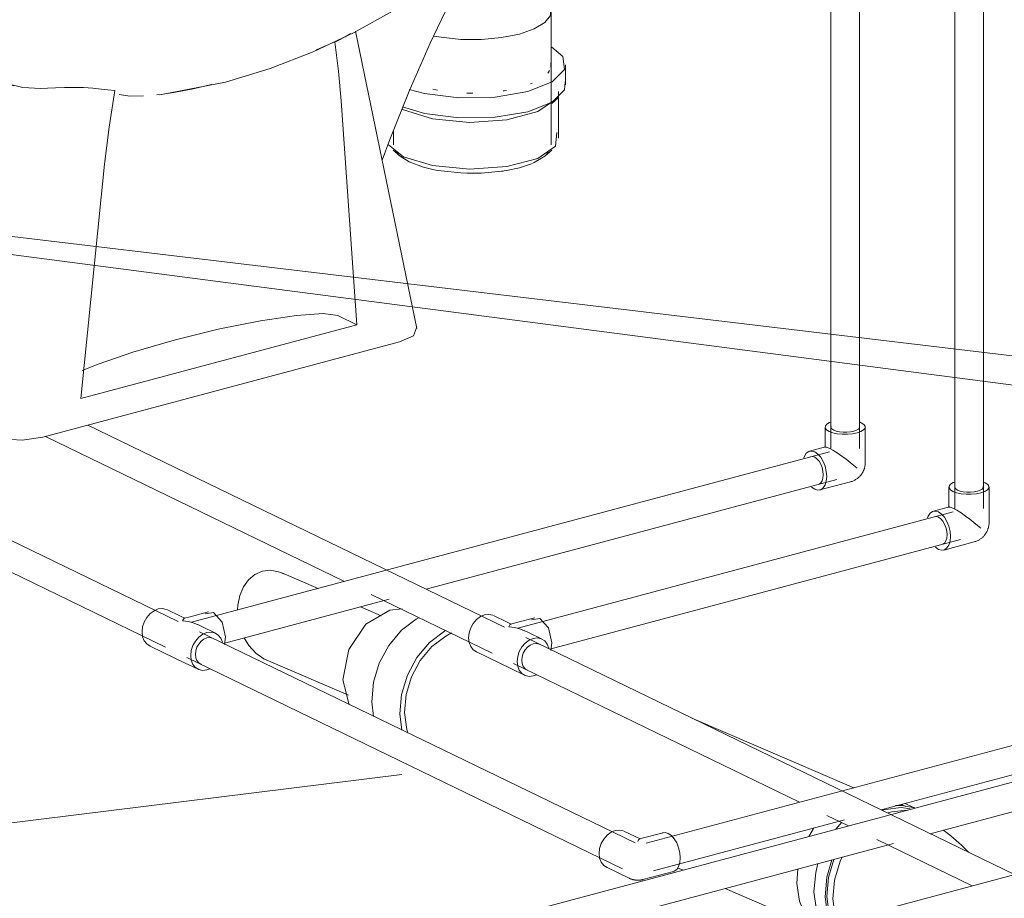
# Model space of a CAD drawing. Header units: millimetres. Extents: x 37081 to 77972, y -4495 to 22354.
# Tile 32 of 109: x 45413 to 46100, y 1938 to 2552. Entities that reach past the tile are written whole.
import ezdxf

# ---------------------------------------------------------------- set-up
doc = ezdxf.new("R2010")
doc.units = ezdxf.units.MM
for name, color, linetype, lineweight in [('M-EQPM-____-OTLN', 50, 'Continuous', 20), ('P-PIPE-____-IDEN', 2, 'Continuous', 20), ('P-PIPE-____-OTLN', 3, 'Continuous', 20), ('P-SANR-FIXT-OTLN', 6, 'Continuous', 20)]:
    doc.layers.add(name, color=color, linetype=linetype, lineweight=lineweight)

# ---------------------------------------------------------------- blocks, each defined once
blk = doc.blocks.new('ADSK_Унитаз напольный_ГОСТ 30493-2017 - Вертикальный выпуск-V3-_3D_ копия 2')
at = {"layer": 'P-SANR-FIXT-OTLN'}
for p, q in [((45666.11, 3162.33), (45593.84, 3143.03)), ((45914.87, 3071.92), (45736.06, 3158.61)), ((45584.48, 3133.99), (45584.48, 2807.44)), ((45924.72, 2734.64), (45924.72, 3061.2)), ((45832.25, 3027.45), (45904.52, 3046.75)), ((45721.37, 2737.36), (45584.28, 2803.82)), ((45721.37, 2723.36), (45721.37, 2737.36)), ((45721.37, 2709.37), (45721.37, 2723.36)), ((45904.52, 2720.2), (45832.25, 2700.89)), ((45267.96, 2711.27), (45267.96, 2697.27)), ((45267.96, 2697.27), (45267.96, 2683.28)), ((45262.96, 2683.27), (45262.96, 2645.95)), ((45784.11, 2464.41), (45784.11, 2557.71)), ((45690.28, 2336.35), (45647.56, 2543.76)), ((45360.16, 2525.92), (45286.31, 2316.66)), ((45783.93, 2521.83), (45783.89, 2518.82)), ((45794.11, 2506.39), (45794.11, 2520.39)), ((45770.89, 2507.52), (45769.74, 2507.05)), ((45784.46, 2493.4), (45789.08, 2497.37)), ((45789.11, 2469.07), (45789.11, 2501.73)), ((45637.53, 2495.16), (45648.48, 2338.84)), ((45679.99, 2489.33), (45680.93, 2488.86)), ((45674.11, 2473.74), (45674.11, 2464.41)), ((45670.45, 2464.54), (45680.93, 2456.21)), ((45673.75, 2460.75), (45678.36, 2456.78)), ((45675.09, 2460.68), (45677.23, 2457.84)), ((45678.36, 2456.78), (45684.94, 2452.61)), ((45779.85, 2456.78), (45784.46, 2460.75)), ((45779.85, 2456.78), (45782.27, 2459.34)), ((45455.77, 2287.37), (45472.35, 2451.03)), ((45769.71, 2451.06), (45770.89, 2451.54)), ((45648.48, 2338.84), (45635.23, 2345.26)), ((45648.48, 2338.84), (45455.77, 2287.37)), ((45678.24, 2326.88), (45429.32, 2260.4)), ((45387.35, 2262.63), (45291.98, 2308.86))]:
    blk.add_line(p, q, dxfattribs=at)
for points in [[(45736.06, 3158.61, 0), (45726.98, 3161.98, 0), (45715.78, 3164.39, 0), (45703.23, 3165.68, 0), (45690.18, 3165.76, 0), (45677.52, 3164.61, 0), (45666.11, 3162.33, 0)], [(45593.84, 3143.03, 0), (45588.57, 3140.85, 0), (45585.44, 3137.73, 0), (45584.48, 3133.7, 0), (45585.72, 3128.85, 0), (45589.15, 3123.25, 0), (45594.69, 3117, 0), (45602.26, 3110.21, 0), (45611.72, 3102.99, 0), (45622.92, 3095.46, 0), (45635.66, 3087.76, 0), (45649.72, 3080.02, 0), (45664.87, 3072.37, 0), (45680.84, 3064.93, 0), (45697.36, 3057.85, 0), (45714.15, 3051.23, 0), (45730.93, 3045.2, 0), (45747.39, 3039.85, 0), (45763.27, 3035.27, 0), (45778.29, 3031.55, 0), (45792.19, 3028.75, 0), (45804.74, 3026.92, 0), (45815.72, 3026.08, 0), (45824.94, 3026.26, 0), (45832.25, 3027.45, 0)], [(45904.52, 3046.75, 0), (45913.89, 3050.02, 0), (45920.6, 3054.05, 0), (45924.18, 3058.56, 0), (45924.39, 3063.26, 0), (45921.21, 3067.82, 0), (45914.87, 3071.92, 0)], [(45585.31, 2803.29, 0), (45584.48, 2807.15, 0), (45584.48, 2807.44, 0)], [(45584.28, 2803.82, 0), (45522.16, 2798.86, 0), (45462.13, 2791.26, 0), (45405.07, 2781.13, 0), (45351.79, 2768.61, 0)], [(45351.79, 2768.61, 0), (45317.35, 2757.13, 0), (45290.97, 2743.38, 0), (45274.19, 2728.15, 0), (45267.98, 2712.34, 0), (45272.71, 2696.87, 0), (45288.09, 2682.62, 0), (45313.23, 2670.43, 0), (45346.68, 2661, 0), (45386.49, 2654.89, 0), (45430.34, 2652.46, 0), (45475.69, 2653.83, 0), (45519.9, 2658.93, 0), (45560.4, 2667.47, 0)], [(45560.4, 2667.47, 0), (45609.13, 2682.2, 0), (45652.6, 2698.92, 0), (45690.19, 2717.4, 0), (45721.37, 2737.36, 0)], [(45924.39, 2736.71, 0), (45924.18, 2732.01, 0), (45920.6, 2727.49, 0), (45913.89, 2723.46, 0), (45904.52, 2720.2, 0)], [(45560.4, 2653.48, 0), (45609.13, 2668.2, 0), (45652.6, 2684.93, 0), (45690.19, 2703.4, 0), (45721.37, 2723.36, 0)], [(45721.37, 2723.36, 0), (45690.19, 2703.4, 0), (45652.6, 2684.93, 0), (45609.13, 2668.2, 0), (45560.4, 2653.48, 0)], [(45832.25, 2700.89, 0), (45824.94, 2699.71, 0), (45815.72, 2699.53, 0), (45804.74, 2700.37, 0), (45792.19, 2702.2, 0), (45778.29, 2705, 0), (45763.27, 2708.72, 0), (45747.39, 2713.29, 0), (45730.93, 2718.64, 0), (45721.38, 2722.01, 0)], [(45721.37, 2709.37, 0), (45690.19, 2689.41, 0), (45652.6, 2670.93, 0), (45609.13, 2654.21, 0), (45560.4, 2639.48, 0)], [(45563.38, 2638.04, 0), (45654.45, 2664.62, 0), (45738.83, 2693.93, 0), (45770.88, 2706.5, 0)], [(45852.81, 2705.84, 0), (45815.89, 2688.42, 0), (45738.83, 2656.61, 0), (45654.45, 2627.3, 0), (45563.38, 2600.72, 0)], [(45267.08, 2697.18, 0), (45262.99, 2684.29, 0), (45267.9, 2668.38, 0), (45283.74, 2653.74, 0), (45309.61, 2641.2, 0), (45343.98, 2631.5, 0), (45384.87, 2625.2, 0), (45429.91, 2622.67, 0), (45476.46, 2624.06, 0), (45521.83, 2629.28, 0), (45563.38, 2638.04, 0)], [(45267.98, 2698.35, 0), (45272.71, 2682.87, 0), (45288.09, 2668.62, 0), (45313.23, 2656.43, 0), (45346.68, 2647.01, 0), (45386.49, 2640.9, 0), (45430.34, 2638.46, 0), (45475.69, 2639.83, 0), (45519.9, 2644.94, 0), (45560.4, 2653.48, 0)], [(45560.4, 2653.48, 0), (45519.9, 2644.94, 0), (45475.69, 2639.83, 0), (45430.34, 2638.46, 0), (45386.49, 2640.9, 0), (45346.68, 2647.01, 0), (45313.23, 2656.43, 0), (45288.09, 2668.62, 0), (45272.71, 2682.87, 0), (45267.98, 2698.35, 0)], [(45560.4, 2639.48, 0), (45519.9, 2630.94, 0), (45475.69, 2625.84, 0), (45430.34, 2624.47, 0), (45386.49, 2626.9, 0), (45346.68, 2633.01, 0), (45313.23, 2642.44, 0), (45288.09, 2654.63, 0), (45272.71, 2668.87, 0), (45267.98, 2684.35, 0)], [(45666.11, 2453.81, 0), (45671.45, 2468.31, 0), (45685.05, 2502.01, 0), (45699.67, 2535.35, 0), (45715.29, 2568.24, 0), (45731.89, 2600.65, 0), (45749.44, 2632.51, 0), (45767.91, 2663.79, 0), (45772.04, 2670.32, 0)], [(45754.54, 2656.21, 0), (45755.74, 2661.45, 0), (45756.2, 2663.78, 0)], [(45699.26, 2574.76, 0), (45706.42, 2580.17, 0), (45712.98, 2585.81, 0), (45718.95, 2591.63, 0), (45724.34, 2597.53, 0), (45729.18, 2603.46, 0), (45733.5, 2609.38, 0), (45737.33, 2615.24, 0), (45740.71, 2621, 0), (45743.69, 2626.65, 0), (45746.29, 2632.18, 0), (45748.56, 2637.57, 0), (45750.53, 2642.81, 0), (45752.22, 2647.91, 0), (45753.67, 2652.87, 0), (45754.54, 2656.21, 0)], [(45563.38, 2600.72, 0), (45521.83, 2591.96, 0), (45476.46, 2586.74, 0), (45429.91, 2585.35, 0), (45384.87, 2587.88, 0), (45343.98, 2594.18, 0), (45309.61, 2603.88, 0), (45283.74, 2616.42, 0), (45267.9, 2631.06, 0), (45262.99, 2646.97, 0)], [(45784.11, 2557.71, 0), (45784.04, 2561.7, 0), (45783.83, 2565.7, 0), (45783.47, 2569.72, 0), (45782.97, 2573.73, 0), (45782.31, 2577.75, 0), (45781.5, 2581.76, 0), (45780.52, 2585.77, 0), (45779.38, 2589.76, 0), (45778.06, 2593.73, 0), (45776.57, 2597.67, 0), (45774.9, 2601.57, 0), (45773.04, 2605.43, 0), (45771, 2609.23, 0), (45768.76, 2612.96, 0), (45766.34, 2616.61, 0), (45763.72, 2620.18, 0), (45760.91, 2623.63, 0), (45757.91, 2626.97, 0), (45754.73, 2630.17, 0), (45751.36, 2633.22, 0)], [(45409, 2505.76, 0), (45372.13, 2518.88, 0), (45341.33, 2537.04, 0), (45317.37, 2559.04, 0), (45300.43, 2583.72, 0), (45294.63, 2596.52, 0), (45290.41, 2609.71, 0), (45289.66, 2613.54, 0)], [(45556.84, 2508.31, 0), (45587.92, 2517.82, 0), (45617.94, 2529.41, 0), (45646.48, 2542.82, 0), (45673.21, 2557.74, 0), (45697.89, 2573.79, 0), (45699.26, 2574.76, 0)], [(45702.38, 2540.42, 0), (45707.25, 2539.55, 0), (45721.06, 2538.13, 0), (45735.41, 2538.05, 0), (45749.34, 2539.31, 0), (45761.89, 2541.82, 0), (45772.2, 2545.41, 0), (45779.58, 2549.85, 0), (45783.51, 2554.81, 0), (45783.74, 2559.98, 0)], [(45783.74, 2559.98, 0), (45783.51, 2554.81, 0), (45779.58, 2549.85, 0), (45772.2, 2545.41, 0), (45761.89, 2541.82, 0), (45749.34, 2539.31, 0), (45735.41, 2538.05, 0), (45721.06, 2538.13, 0), (45707.25, 2539.55, 0), (45702.38, 2540.42, 0)], [(45634.92, 2537.17, 0), (45634, 2536.73, 0), (45633.07, 2536.29, 0)], [(45644.34, 2542.1, 0), (45640.33, 2539.88, 0), (45634.92, 2537.17, 0)], [(45620.34, 2530.96, 0), (45620.72, 2531.11, 0), (45633.07, 2536.29, 0)], [(45633.07, 2536.29, 0), (45635.68, 2515.84, 0), (45637.53, 2495.16, 0)], [(45685, 2503.21, 0), (45695.71, 2500.32, 0), (45719.59, 2497.25, 0), (45744.93, 2497.7, 0), (45767.85, 2501.61, 0), (45784.87, 2508.37, 0), (45793.41, 2516.97, 0), (45792.15, 2526.08, 0), (45784.44, 2532.66, 0)], [(45782.95, 2516.36, 0), (45782.27, 2515.32, 0), (45781.65, 2514.55, 0)], [(45427.58, 2503.88, 0), (45415.14, 2504.49, 0), (45403.01, 2507.64, 0)], [(45469.86, 2503.46, 0), (45464.1, 2504.1, 0), (45457.68, 2504.46, 0), (45450.98, 2504.57, 0), (45444.34, 2504.51, 0), (45438.07, 2504.34, 0), (45432.4, 2504.11, 0), (45427.58, 2503.88, 0)], [(45479.57, 2502.3, 0), (45474.7, 2502.82, 0), (45469.86, 2503.46, 0)], [(45472.35, 2451.03, 0), (45475.47, 2476.71, 0), (45479.57, 2502.3, 0)], [(45556.84, 2508.31, 0), (45512.12, 2499.7, 0), (45508.89, 2499.33, 0)], [(45510.34, 2499.49, 0), (45521.9, 2501.17, 0), (45534.2, 2503.59, 0), (45546.98, 2506.68, 0)], [(45680.29, 2490.95, 0), (45695.71, 2486.33, 0), (45719.59, 2483.26, 0), (45744.93, 2483.71, 0), (45767.85, 2487.61, 0), (45784.87, 2494.38, 0), (45793.41, 2502.97, 0), (45793.86, 2508.45, 0)], [(45704.75, 2502.64, 0), (45703.54, 2502.87, 0), (45701.58, 2503.26, 0)], [(45752.81, 2502.53, 0), (45751.24, 2502.27, 0), (45750.58, 2502.17, 0)], [(45482.45, 2499.67, 0), (45489.91, 2498.57, 0), (45499.48, 2498.58, 0)], [(45680.93, 2488.86, 0), (45701.22, 2482.61, 0), (45727.03, 2480.15, 0), (45753.25, 2481.96, 0), (45774.69, 2487.69, 0), (45787.1, 2496.2, 0)], [(45729.42, 2500.6, 0), (45727.2, 2500.61, 0), (45725.32, 2500.65, 0)], [(45680.93, 2456.21, 0), (45701.22, 2449.96, 0), (45727.03, 2447.5, 0), (45753.25, 2449.31, 0), (45774.69, 2455.04, 0), (45787.1, 2463.54, 0), (45788.03, 2473.15, 0)], [(45684.94, 2452.61, 0), (45677.96, 2457.13, 0), (45675.25, 2460.41, 0)], [(45781.65, 2458.57, 0), (45779.58, 2456.54, 0), (45772.2, 2452.11, 0), (45771.23, 2451.68, 0)], [(45701.57, 2447.28, 0), (45694.93, 2448.9, 0), (45684.94, 2452.61, 0)], [(45701.52, 2447.29, 0), (45703.54, 2446.89, 0), (45704.79, 2446.66, 0)], [(45769.74, 2451.07, 0), (45761.89, 2448.52, 0), (45752.81, 2446.55, 0)], [(45725.32, 2444.67, 0), (45721.06, 2444.83, 0), (45707.25, 2446.25, 0), (45704.75, 2446.66, 0)], [(45725.27, 2444.67, 0), (45727.2, 2444.63, 0), (45729.48, 2444.62, 0)], [(45750.58, 2446.19, 0), (45749.34, 2446.01, 0), (45735.41, 2444.75, 0), (45729.42, 2444.62, 0)], [(45750.56, 2446.18, 0), (45751.24, 2446.29, 0), (45752.86, 2446.56, 0)], [(45635.23, 2345.26, 0), (45624.99, 2346.68, 0), (45606.32, 2345.44, 0), (45581.05, 2341.67, 0), (45551.65, 2335.72, 0), (45521, 2328.19, 0), (45492.1, 2319.82, 0), (45467.77, 2311.41, 0), (45456.78, 2306.87, 0)], [(45690.16, 2336.79, 0), (45687.89, 2331.26, 0), (45678.24, 2326.88, 0)], [(45291.98, 2308.86, 0), (45286.27, 2314.06, 0), (45287.59, 2318.68, 0)], [(45429.32, 2260.4, 0), (45414.88, 2258.34, 0), (45399.52, 2259.16, 0), (45387.35, 2262.63, 0)]]:
    blk.add_polyline3d(points, dxfattribs=at)
blk = doc.blocks.new('daa-oborudovanie-komplektkoaksialnogodymoxoda-sudliniteliami-1 - 60_100-1728930-_3D_ копия 2')
at = {"layer": 'M-EQPM-____-OTLN', "color": 94}
for p, q in [((45621.33, 2154.72), (45595.99, 2165.62)), ((45665.44, 2135.75), (45650.89, 2142.01)), ((45671.55, 2139.67), (45680.05, 2140.67)), ((45585.05, 2105.01), (45642.51, 2080.3)), ((45660.02, 2065.41), (45658.84, 2075.7)), ((45678.5, 2067.24), (45679.92, 2055.85)), ((45995.32, 2015.63), (45882.36, 2064.22)), ((46031.68, 2002.66), (46028.69, 2003.95)), ((46038.32, 2001.48), (46032.27, 2004.09)), ((45963.99, 1981.74), (45967.25, 1987.1)), ((45982.86, 1986.85), (45987.08, 1991.58)), ((45872.37, 1959.65), (45876.16, 1958.02)), ((45955.68, 1948.81), (45956.32, 1959.02)), ((45905.56, 1945.38), (45969.36, 1917.93)), ((45995.35, 1904.13), (45998.55, 1902.62)), ((45992.51, 1903.62), (45997.34, 1901.54)), ((45997.94, 1902.88), (46002.1, 1901.08)), ((46024.47, 1845.24), (46024.47, 1833.11)), ((46134.47, 1833.11), (46134.47, 1845.24)), ((46006.47, 1833.11), (46006.47, 1828.44)), ((46044.83, 1832.26), (46043.27, 1832.83)), ((46152.47, 1828.44), (46152.47, 1833.11))]:
    blk.add_line(p, q, dxfattribs=at)
for points in [[(45582.45, 2166.8, 0), (45577.29, 2164.58, 0), (45572.8, 2160.89, 0), (45569.19, 2155.92, 0), (45566.65, 2149.91, 0), (45565.31, 2143.18, 0), (45565.12, 2139.8, 0)], [(45597.47, 2164.92, 0), (45593.7, 2166.47, 0), (45588.01, 2167.44, 0), (45582.45, 2166.8, 0)], [(45643.05, 2073.56, 0), (45638.7, 2091.08, 0), (45642.78, 2112.08, 0), (45654.8, 2129.87, 0), (45671.55, 2139.67, 0)], [(45658.84, 2075.7, 0), (45660.03, 2089.26, 0), (45664.09, 2102.7, 0), (45670.75, 2115.08, 0), (45679.55, 2125.56, 0), (45689.9, 2133.44, 0), (45691.95, 2134.58, 0)], [(45710.43, 2125.49, 0), (45709.55, 2124.99, 0), (45699.21, 2117.11, 0), (45690.41, 2106.62, 0), (45683.75, 2094.24, 0), (45679.69, 2080.81, 0), (45678.5, 2067.24, 0)], [(45569.68, 2120.27, 0), (45572.94, 2114.99, 0), (45577.84, 2109.63, 0), (45583.47, 2105.76, 0), (45585.05, 2105.01, 0)], [(45681.71, 2068.1, 0), (45682.81, 2080.66, 0), (45686.57, 2093.1, 0), (45692.74, 2104.56, 0), (45700.88, 2114.27, 0), (45710.46, 2121.57, 0), (45714.59, 2123.7, 0)], [(45684.12, 2053.71, 0), (45683.35, 2056.27, 0), (45681.71, 2068.1, 0)], [(46034.75, 2000.91, 0), (46028.54, 2001.81, 0), (46017.59, 2000.59, 0), (46015.43, 1999.95, 0)], [(46037.92, 2001.57, 0), (46028.82, 2003.31, 0), (46024.54, 2003.24, 0)], [(46030.89, 2004.64, 0), (46031.64, 2004.35, 0), (46032.27, 2004.09, 0)], [(46032.71, 2000.02, 0), (46021.76, 1998.79, 0), (46019.36, 1998.07, 0)], [(46057.71, 1986.02, 0), (46059.04, 1985.08, 0), (46063, 1982.04, 0), (46066.81, 1978.86, 0), (46070.49, 1975.54, 0), (46074.04, 1972.1, 0), (46075.51, 1970.58, 0)], [(45987.15, 1967.35, 0), (45985.8, 1964.3, 0), (45981.85, 1951.24, 0), (45980.69, 1938.05, 0)], [(45967.57, 1942.9, 0), (45968.76, 1956.47, 0), (45970.33, 1962.84, 0)], [(45980.08, 1965.35, 0), (45976.5, 1953.14, 0), (45975.32, 1939.57, 0)], [(45981.45, 1965.68, 0), (45977.68, 1953.03, 0), (45976.52, 1939.84, 0)], [(45968.29, 1917.58, 0), (45961.87, 1925.58, 0), (45957.39, 1936.39, 0), (45955.68, 1948.81, 0)], [(45973.87, 1919.13, 0), (45969.34, 1930.12, 0), (45967.57, 1942.9, 0)], [(45975.32, 1939.57, 0), (45977.09, 1926.79, 0), (45979.29, 1920.42, 0)], [(45976.52, 1939.84, 0), (45978.24, 1927.42, 0), (45980.58, 1920.77, 0)], [(45980.69, 1938.05, 0), (45982.41, 1925.63, 0), (45983.68, 1921.63, 0)], [(46102.68, 1933.05, 0), (46103.2, 1932.13, 0), (46105.53, 1927.67, 0), (46107.76, 1923.14, 0), (46109.88, 1918.55, 0), (46111.9, 1913.89, 0), (46113.81, 1909.18, 0), (46115.63, 1904.43, 0), (46117.33, 1899.62, 0), (46118.93, 1894.77, 0), (46120.42, 1889.88, 0), (46121.8, 1884.96, 0), (46123.07, 1880.01, 0), (46124.24, 1875.04, 0), (46125.29, 1870.04, 0), (46126.22, 1865.02, 0), (46127.04, 1860, 0), (46127.75, 1854.96, 0), (46128.33, 1849.92, 0), (46128.8, 1844.88, 0), (46129.15, 1839.84, 0), (46129.37, 1834.81, 0), (46129.47, 1829.79, 0), (46129.47, 1828.44, 0)], [(45996.28, 1904.39, 0), (46002.72, 1900.83, 0), (46004.18, 1900.28, 0)], [(45998.59, 1905.35, 0), (45999.07, 1905.04, 0), (45999.69, 1904.6, 0), (46000.43, 1904.03, 0), (46001.26, 1903.33, 0), (46002.19, 1902.5, 0), (46003.2, 1901.52, 0), (46004.27, 1900.41, 0), (46005.4, 1899.16, 0), (46006.56, 1897.77, 0), (46007.76, 1896.26, 0), (46008.99, 1894.62, 0), (46010.22, 1892.87, 0), (46011.46, 1890.99, 0), (46012.7, 1889.01, 0), (46013.93, 1886.92, 0), (46015.14, 1884.73, 0), (46016.33, 1882.45, 0), (46017.5, 1880.09, 0), (46018.63, 1877.65, 0), (46019.72, 1875.13, 0), (46020.76, 1872.56, 0), (46021.76, 1869.93, 0), (46022.72, 1867.25, 0), (46023.61, 1864.53, 0), (46024.45, 1861.77, 0), (46025.23, 1858.99, 0), (46025.95, 1856.2, 0), (46026.61, 1853.39, 0), (46027.2, 1850.59, 0), (46027.72, 1847.79, 0), (46028.17, 1845.01, 0), (46028.56, 1842.25, 0), (46028.88, 1839.52, 0), (46029.12, 1836.83, 0), (46029.31, 1834.2, 0), (46029.42, 1831.62, 0), (46029.47, 1829.11, 0), (46029.47, 1828.44, 0)], [(45993.42, 1903.57, 0), (45997.97, 1901.28, 0), (46004.72, 1899.4, 0)], [(46026.38, 1851.14, 0), (46022.27, 1849.43, 0), (46012.48, 1843.55, 0), (46007.26, 1836.95, 0), (46006.95, 1830.09, 0), (46011.59, 1823.44, 0), (46020.85, 1817.45, 0), (46034.11, 1812.52, 0), (46050.46, 1809, 0), (46068.79, 1807.12, 0), (46087.84, 1807.01, 0), (46106.33, 1808.68, 0), (46122.98, 1812.01, 0)], [(46026.47, 1850.52, 0), (46025.06, 1848.13, 0), (46024.83, 1842.97, 0), (46028.33, 1837.96, 0), (46035.31, 1833.44, 0), (46045.3, 1829.73, 0), (46057.62, 1827.07, 0), (46071.42, 1825.66, 0), (46085.78, 1825.58, 0), (46099.71, 1826.83, 0), (46112.25, 1829.34, 0)], [(46128.26, 1849.16, 0), (46129.14, 1847.3, 0), (46128.93, 1842.6, 0), (46125.35, 1838.09, 0), (46118.65, 1834.06, 0), (46109.27, 1830.79, 0)], [(46112.25, 1829.34, 0), (46122.57, 1832.94, 0), (46129.94, 1837.37, 0), (46133.88, 1842.34, 0), (46134.11, 1847.51, 0), (46130.61, 1852.52, 0), (46127.82, 1854.67, 0)], [(46122.98, 1812.01, 0), (46136.67, 1816.78, 0), (46146.46, 1822.67, 0), (46151.69, 1829.26, 0), (46151.99, 1836.12, 0), (46147.35, 1842.77, 0), (46138.09, 1848.76, 0), (46131.98, 1851.35, 0)], [(46112.25, 1817.22, 0), (46122.57, 1820.81, 0), (46129.94, 1825.24, 0), (46133.88, 1830.21, 0), (46134.11, 1835.38, 0)], [(46024.69, 1834.89, 0), (46024.83, 1830.84, 0), (46028.33, 1825.83, 0), (46035.31, 1821.31, 0), (46045.3, 1817.6, 0), (46057.62, 1814.95, 0), (46071.42, 1813.53, 0), (46085.78, 1813.45, 0), (46099.71, 1814.7, 0), (46112.25, 1817.22, 0)], [(46042.65, 1833.07, 0), (46039.32, 1834.51, 0), (46038.33, 1835.01, 0)], [(46109.27, 1830.79, 0), (46097.87, 1828.51, 0), (46085.21, 1827.36, 0), (46072.15, 1827.44, 0), (46059.6, 1828.73, 0), (46048.4, 1831.14, 0), (46044.92, 1832.23, 0)], [(46151.99, 1831.45, 0), (46151.69, 1824.6, 0), (46146.58, 1818.1, 0)], [(46146.46, 1818, 0), (46136.67, 1812.12, 0), (46122.98, 1807.35, 0)], [(46122.98, 1807.35, 0), (46106.33, 1804.02, 0), (46087.84, 1802.35, 0), (46068.79, 1802.46, 0), (46050.46, 1804.34, 0), (46034.11, 1807.86, 0), (46020.85, 1812.79, 0), (46018.84, 1813.81, 0)]]:
    blk.add_polyline3d(points, dxfattribs=at)
blk = doc.blocks.new('ADSK_Полипропилен_Отвод - Универсальный-V66-_3D_ копия 2')
at = {"layer": 'P-PIPE-____-OTLN', "color": 220}
for p, q in [((47730.43, 738.02), (47719.17, 743.48)), ((47746.52, 742.44), (47730.11, 738.05)), ((47706.96, 718.29), (47722.75, 710.63)), ((47732.47, 709.7), (47753.75, 715.38))]:
    blk.add_line(p, q, dxfattribs=at)
for points in [[(47701.82, 727.88, 0), (47702.2, 731.36, 0), (47703.33, 734.81, 0), (47705.11, 738, 0), (47707.44, 740.7, 0), (47710.15, 742.72, 0), (47713.06, 743.95, 0), (47715.97, 744.28, 0), (47718.68, 743.7, 0)], [(47745.96, 742.25, 0), (47747.98, 742.57, 0), (47750.14, 741.97, 0), (47752.3, 740.48, 0), (47754.31, 738.2, 0), (47756.04, 735.29, 0), (47757.36, 731.94, 0), (47758.2, 728.38, 0), (47758.48, 724.87, 0)], [(47728.86, 736.29, 0), (47729.41, 737.4, 0), (47729.96, 737.99, 0)], [(47707.44, 718.07, 0), (47705.11, 719.52, 0), (47703.33, 721.75, 0), (47702.2, 724.6, 0), (47701.82, 727.88, 0)], [(47758.48, 724.87, 0), (47758.2, 721.62, 0), (47757.36, 718.88, 0), (47756.04, 716.81, 0), (47754.31, 715.58, 0), (47753.75, 715.39, 0)], [(47722.75, 710.63, 0), (47723.15, 710.44, 0), (47723.53, 710.28, 0), (47723.89, 710.14, 0), (47724.23, 710.02, 0), (47724.55, 709.91, 0), (47724.85, 709.81, 0), (47725.15, 709.73, 0), (47725.43, 709.65, 0), (47725.7, 709.59, 0), (47725.95, 709.53, 0), (47726.2, 709.48, 0), (47726.45, 709.44, 0), (47726.68, 709.4, 0), (47726.91, 709.36, 0), (47727.13, 709.33, 0), (47727.35, 709.31, 0), (47727.56, 709.29, 0), (47727.77, 709.27, 0), (47727.98, 709.25, 0), (47728.19, 709.24, 0), (47728.39, 709.23, 0), (47728.59, 709.23, 0), (47728.8, 709.23, 0), (47729, 709.23, 0), (47729.2, 709.23, 0), (47729.4, 709.24, 0), (47729.61, 709.25, 0), (47729.81, 709.26, 0), (47730.02, 709.28, 0), (47730.23, 709.29, 0), (47730.45, 709.32, 0), (47730.67, 709.34, 0), (47730.89, 709.38, 0), (47731.12, 709.41, 0), (47731.36, 709.45, 0), (47731.61, 709.5, 0), (47731.86, 709.55, 0), (47732.12, 709.61, 0), (47732.39, 709.68, 0), (47732.47, 709.7, 0)]]:
    blk.add_polyline3d(points, dxfattribs=at)
blk = doc.blocks.new('ADSK_Полипропилен_Тройник - Универсальный-V70-_3D_ копия 2')
at = {"layer": 'P-PIPE-____-OTLN', "color": 220}
for p, q in [((45525.4, 2135.37), (45515.86, 2140)), ((45544.81, 2138.48), (45531.96, 2135.05)), ((45528.31, 2133.96), (45525.4, 2135.37)), ((45531.96, 2135.05), (45528, 2133.99)), ((45540.3, 2128.15), (45537.39, 2129.56)), ((45549.84, 2123.53), (45540.3, 2128.15)), ((45556.77, 2120.91), (45555.95, 2115.68)), ((45503.65, 2114.8), (45513.19, 2110.18)), ((45513.19, 2110.18), (45528.09, 2102.96)), ((45528.09, 2102.96), (45537.62, 2098.33))]:
    blk.add_line(p, q, dxfattribs=at)
for points in [[(45498.51, 2124.4, 0), (45498.9, 2127.88, 0), (45500.02, 2131.33, 0), (45501.81, 2134.51, 0), (45504.14, 2137.21, 0), (45506.85, 2139.24, 0), (45509.76, 2140.46, 0), (45512.67, 2140.79, 0), (45515.38, 2140.21, 0)], [(45542.52, 2137.05, 0), (45548.42, 2138.02, 0), (45554.32, 2131.33, 0), (45556.77, 2120.91, 0)], [(45526.74, 2132.23, 0), (45527.35, 2133.42, 0), (45527.95, 2133.98, 0)], [(45538.73, 2128.85, 0), (45534.92, 2130.6, 0), (45530.88, 2131.71, 0), (45526.74, 2132.23, 0)], [(45504.14, 2114.59, 0), (45501.81, 2116.04, 0), (45500.02, 2118.27, 0), (45498.9, 2121.12, 0), (45498.51, 2124.4, 0)], [(45554.59, 2117.21, 0), (45553.46, 2120.06, 0), (45551.68, 2122.29, 0), (45549.35, 2123.74, 0), (45546.64, 2124.32, 0), (45543.73, 2123.99, 0), (45540.82, 2122.77, 0), (45538.11, 2120.74, 0), (45535.78, 2118.04, 0), (45533.99, 2114.86, 0), (45532.87, 2111.41, 0), (45532.49, 2107.93, 0)], [(45535.7, 2108.79, 0), (45535.97, 2111.27, 0), (45536.78, 2113.74, 0), (45538.05, 2116.01, 0), (45539.71, 2117.94, 0), (45541.65, 2119.39, 0), (45543.73, 2120.26, 0), (45545.81, 2120.5, 0), (45547.74, 2120.08, 0)], [(45532.49, 2107.93, 0), (45532.87, 2104.65, 0), (45533.99, 2101.8, 0), (45535.78, 2099.57, 0), (45538.11, 2098.12, 0), (45540.82, 2097.54, 0), (45543.73, 2097.87, 0), (45545.91, 2098.7, 0)], [(45539.71, 2101.78, 0), (45538.05, 2102.82, 0), (45536.78, 2104.41, 0), (45535.97, 2106.44, 0), (45535.7, 2108.79, 0)]]:
    blk.add_polyline3d(points, dxfattribs=at)
blk = doc.blocks.new('ADSK_Полипропилен_Отвод - Универсальный-V71-_3D_ копия 2')
at = {"layer": 'P-PIPE-____-OTLN', "color": 220}
for p, q in [((46000.62, 2270.47), (45999.34, 2271)), ((45975.38, 2267.46), (45975.38, 2253.23)), ((46003.38, 2242.74), (46003.38, 2267.46)), ((45975.63, 2253.56), (45964.49, 2250.58)), ((45971.71, 2223.53), (45992.99, 2229.21)), ((45965.94, 2225.48), (45968.1, 2223.99))]:
    blk.add_line(p, q, dxfattribs=at)
for points in [[(45979.38, 2270.99, 0), (45978.41, 2270.59, 0), (45976.53, 2269.46, 0), (45975.53, 2268.2, 0), (45975.47, 2266.89, 0), (45976.36, 2265.61, 0), (45978.14, 2264.46, 0)], [(45978.14, 2264.46, 0), (45980.68, 2263.52, 0), (45983.81, 2262.84, 0), (45987.33, 2262.48, 0), (45990.98, 2262.46, 0), (45994.53, 2262.78, 0), (45997.72, 2263.42, 0), (46000.35, 2264.33, 0), (46002.22, 2265.46, 0), (46003.23, 2266.73, 0), (46003.28, 2268.04, 0), (46002.39, 2269.32, 0), (46000.62, 2270.47, 0)], [(45995.34, 2264.57, 0), (45993.06, 2264.12, 0), (45990.52, 2263.89, 0), (45987.91, 2263.9, 0), (45985.4, 2264.16, 0), (45983.16, 2264.64, 0), (45981.35, 2265.32, 0), (45980.08, 2266.14, 0), (45979.44, 2267.05, 0), (45979.48, 2267.99, 0)], [(45999.31, 2267.88, 0), (45999.27, 2266.94, 0), (45998.55, 2266.03, 0), (45997.21, 2265.23, 0), (45995.34, 2264.57, 0)], [(45968.1, 2250.12, 0), (45965.94, 2250.72, 0), (45963.93, 2250.39, 0), (45962.2, 2249.15, 0), (45960.87, 2247.09, 0), (45960.42, 2245.9, 0)], [(45968.1, 2223.99, 0), (45970.26, 2223.39, 0), (45972.27, 2223.72, 0), (45974, 2224.96, 0), (45975.32, 2227.02, 0), (45976.16, 2229.77, 0), (45976.44, 2233.01, 0), (45976.16, 2236.53, 0), (45975.32, 2240.08, 0), (45974, 2243.43, 0), (45972.27, 2246.34, 0), (45970.26, 2248.62, 0), (45968.1, 2250.12, 0)], [(45975.47, 2253.47, 0), (45976.32, 2253.51, 0), (45978.14, 2252.8, 0)], [(45978.14, 2252.8, 0), (45980.77, 2251.36, 0), (45983.82, 2249.42, 0), (45986.96, 2247.25, 0), (45989.99, 2245.03, 0), (45992.82, 2242.82, 0), (45995.41, 2240.7, 0), (45997.72, 2238.69, 0)], [(45965.12, 2246.58, 0), (45966.56, 2246.81, 0), (45968.1, 2246.38, 0), (45969.64, 2245.32, 0), (45971.08, 2243.69, 0), (45972.31, 2241.61, 0), (45973.26, 2239.22, 0), (45973.86, 2236.68, 0), (45974.06, 2234.17, 0)], [(45992.99, 2229.21, 0), (45993.57, 2229.38, 0), (45994.12, 2229.57, 0), (45994.66, 2229.77, 0), (45995.17, 2229.99, 0), (45995.66, 2230.23, 0), (45996.14, 2230.48, 0), (45996.59, 2230.74, 0), (45997.02, 2231.01, 0), (45997.44, 2231.29, 0), (45997.84, 2231.58, 0), (45998.22, 2231.88, 0), (45998.58, 2232.19, 0), (45998.92, 2232.5, 0), (45999.25, 2232.82, 0), (45999.57, 2233.14, 0), (45999.87, 2233.47, 0), (46000.16, 2233.81, 0), (46000.43, 2234.15, 0), (46000.69, 2234.49, 0), (46000.94, 2234.84, 0), (46001.17, 2235.19, 0), (46001.39, 2235.55, 0), (46001.6, 2235.92, 0), (46001.8, 2236.29, 0), (46001.99, 2236.66, 0), (46002.17, 2237.05, 0), (46002.33, 2237.43, 0), (46002.49, 2237.82, 0), (46002.63, 2238.22, 0), (46002.76, 2238.63, 0), (46002.88, 2239.04, 0), (46002.99, 2239.46, 0), (46003.08, 2239.88, 0), (46003.17, 2240.32, 0), (46003.24, 2240.76, 0), (46003.29, 2241.21, 0), (46003.34, 2241.67, 0), (46003.36, 2242.13, 0), (46003.38, 2242.61, 0), (46003.38, 2242.74, 0)], [(45974.06, 2234.17, 0), (45973.86, 2231.85, 0), (45973.26, 2229.89, 0), (45972.31, 2228.41, 0), (45971.08, 2227.53, 0)]]:
    blk.add_polyline3d(points, dxfattribs=at)
blk = doc.blocks.new('ADSK_Полипропилен_Тройник - Универсальный-V72-_3D_ копия 2')
at = {"layer": 'P-PIPE-____-OTLN', "color": 150}
for p, q in [((45753.27, 2131.26), (45743.73, 2135.88)), ((45756.18, 2129.85), (45753.27, 2131.26)), ((45759.83, 2130.93), (45755.86, 2129.87)), ((45772.68, 2134.37), (45759.83, 2130.93)), ((45768.17, 2124.03), (45765.25, 2125.45)), ((45777.71, 2119.41), (45768.17, 2124.03)), ((45731.52, 2110.69), (45741.05, 2106.06)), ((45784.64, 2116.79), (45783.83, 2111.57)), ((45741.05, 2106.06), (45755.95, 2098.84)), ((45755.95, 2098.84), (45765.49, 2094.22))]:
    blk.add_line(p, q, dxfattribs=at)
for points in [[(45726.38, 2120.28, 0), (45726.77, 2123.76, 0), (45727.89, 2127.21, 0), (45729.68, 2130.4, 0), (45732, 2133.09, 0), (45734.72, 2135.12, 0), (45737.63, 2136.35, 0), (45740.53, 2136.68, 0), (45743.25, 2136.1, 0)], [(45770.39, 2132.94, 0), (45776.29, 2133.9, 0), (45782.19, 2127.22, 0), (45784.64, 2116.79, 0)], [(45754.61, 2128.11, 0), (45755.22, 2129.3, 0), (45755.82, 2129.86, 0)], [(45766.6, 2124.74, 0), (45762.79, 2126.48, 0), (45758.75, 2127.6, 0), (45754.61, 2128.11, 0)], [(45732, 2110.47, 0), (45729.68, 2111.92, 0), (45727.89, 2114.15, 0), (45726.77, 2117, 0), (45726.38, 2120.28, 0)], [(45782.46, 2113.09, 0), (45781.33, 2115.95, 0), (45779.55, 2118.17, 0), (45777.22, 2119.63, 0), (45774.51, 2120.21, 0), (45771.6, 2119.88, 0), (45768.69, 2118.65, 0), (45765.98, 2116.62, 0), (45763.65, 2113.93, 0), (45761.86, 2110.74, 0), (45760.74, 2107.29, 0), (45760.36, 2103.81, 0)], [(45763.57, 2104.67, 0), (45763.84, 2107.16, 0), (45764.64, 2109.62, 0), (45765.92, 2111.89, 0), (45767.58, 2113.82, 0), (45769.52, 2115.27, 0), (45771.6, 2116.14, 0), (45773.68, 2116.38, 0), (45775.61, 2115.97, 0)], [(45760.36, 2103.81, 0), (45760.74, 2100.53, 0), (45761.86, 2097.68, 0), (45763.65, 2095.45, 0), (45765.98, 2094, 0), (45768.69, 2093.42, 0), (45771.6, 2093.75, 0), (45773.78, 2094.58, 0)], [(45767.58, 2097.66, 0), (45765.92, 2098.7, 0), (45764.64, 2100.29, 0), (45763.84, 2102.33, 0), (45763.57, 2104.67, 0)]]:
    blk.add_polyline3d(points, dxfattribs=at)
blk = doc.blocks.new('ADSK_Полипропилен_Отвод - Универсальный-V73-_3D_ копия 2')
at = {"layer": 'P-PIPE-____-OTLN', "color": 150}
for p, q in [((46087.04, 2228.57), (46085.77, 2229.1)), ((46061.8, 2225.57), (46061.8, 2211.33)), ((46089.8, 2200.84), (46089.8, 2225.57)), ((46062.06, 2211.66), (46050.91, 2208.68)), ((46058.13, 2181.63), (46079.41, 2187.31)), ((46052.36, 2183.59), (46054.52, 2182.09))]:
    blk.add_line(p, q, dxfattribs=at)
for points in [[(46065.81, 2229.09, 0), (46064.83, 2228.7, 0), (46062.95, 2227.57, 0), (46061.95, 2226.3, 0), (46061.89, 2224.99, 0), (46062.78, 2223.71, 0), (46064.56, 2222.56, 0)], [(46064.56, 2222.56, 0), (46067.1, 2221.62, 0), (46070.24, 2220.94, 0), (46073.75, 2220.58, 0), (46077.41, 2220.56, 0), (46080.95, 2220.88, 0), (46084.14, 2221.52, 0), (46086.77, 2222.43, 0), (46088.65, 2223.56, 0), (46089.65, 2224.83, 0), (46089.71, 2226.14, 0), (46088.82, 2227.42, 0), (46087.04, 2228.57, 0)], [(46081.76, 2222.68, 0), (46079.48, 2222.22, 0), (46076.95, 2221.99, 0), (46074.34, 2222.01, 0), (46071.83, 2222.26, 0), (46069.59, 2222.75, 0), (46067.77, 2223.42, 0), (46066.5, 2224.24, 0), (46065.87, 2225.15, 0), (46065.91, 2226.09, 0)], [(46085.73, 2225.98, 0), (46085.69, 2225.04, 0), (46084.98, 2224.14, 0), (46083.64, 2223.33, 0), (46081.76, 2222.68, 0)], [(46054.52, 2208.22, 0), (46052.36, 2208.82, 0), (46050.35, 2208.49, 0), (46048.62, 2207.25, 0), (46047.29, 2205.19, 0), (46046.85, 2204, 0)], [(46054.52, 2182.09, 0), (46056.68, 2181.49, 0), (46058.69, 2181.82, 0), (46060.42, 2183.06, 0), (46061.75, 2185.12, 0), (46062.58, 2187.87, 0), (46062.87, 2191.11, 0), (46062.58, 2194.63, 0), (46061.75, 2198.18, 0), (46060.42, 2201.53, 0), (46058.69, 2204.45, 0), (46056.68, 2206.73, 0), (46054.52, 2208.22, 0)], [(46061.89, 2211.57, 0), (46062.74, 2211.61, 0), (46064.56, 2210.9, 0)], [(46064.56, 2210.9, 0), (46067.19, 2209.46, 0), (46070.25, 2207.52, 0), (46073.38, 2205.36, 0), (46076.41, 2203.13, 0), (46079.24, 2200.93, 0), (46081.83, 2198.8, 0), (46084.14, 2196.8, 0)], [(46051.54, 2204.68, 0), (46052.98, 2204.92, 0), (46054.52, 2204.49, 0), (46056.06, 2203.42, 0), (46057.5, 2201.79, 0), (46058.74, 2199.71, 0), (46059.68, 2197.32, 0), (46060.28, 2194.78, 0), (46060.48, 2192.27, 0)], [(46079.41, 2187.31, 0), (46079.99, 2187.48, 0), (46080.54, 2187.67, 0), (46081.08, 2187.87, 0), (46081.59, 2188.1, 0), (46082.09, 2188.33, 0), (46082.56, 2188.58, 0), (46083.01, 2188.84, 0), (46083.45, 2189.11, 0), (46083.86, 2189.4, 0), (46084.26, 2189.69, 0), (46084.64, 2189.98, 0), (46085, 2190.29, 0), (46085.35, 2190.6, 0), (46085.68, 2190.92, 0), (46085.99, 2191.24, 0), (46086.29, 2191.57, 0), (46086.58, 2191.91, 0), (46086.85, 2192.25, 0), (46087.11, 2192.59, 0), (46087.36, 2192.94, 0), (46087.59, 2193.3, 0), (46087.82, 2193.66, 0), (46088.03, 2194.02, 0), (46088.23, 2194.39, 0), (46088.41, 2194.77, 0), (46088.59, 2195.15, 0), (46088.75, 2195.53, 0), (46088.91, 2195.93, 0), (46089.05, 2196.32, 0), (46089.18, 2196.73, 0), (46089.3, 2197.14, 0), (46089.41, 2197.56, 0), (46089.51, 2197.99, 0), (46089.59, 2198.42, 0), (46089.66, 2198.86, 0), (46089.72, 2199.31, 0), (46089.76, 2199.77, 0), (46089.79, 2200.24, 0), (46089.8, 2200.71, 0), (46089.8, 2200.84, 0)], [(46060.48, 2192.27, 0), (46060.28, 2189.95, 0), (46059.68, 2187.99, 0), (46058.74, 2186.52, 0), (46057.5, 2185.63, 0)]]:
    blk.add_polyline3d(points, dxfattribs=at)

msp = doc.modelspace()

# ---------------------------------------------------------------- linework, layer by layer
at = {"layer": 'P-PIPE-____-IDEN'}
for p, q in [((46406.17, 2257.69), (44220.27, 2542.36)), ((46293.08, 2294.86), (44220.27, 2542.36)), ((45679.78, 2025.02), (44912.52, 1929.63))]:
    msp.add_line(p, q, dxfattribs=at)
at = {"layer": 'P-PIPE-____-OTLN', "color": 220}
for p, q in [((45979.38, 2819.34), (45979.38, 2252.53)), ((45999.38, 2252.53), (45999.38, 2817.18)), ((45523.65, 2131.78), (44752.1, 2505.83)), ((44743.37, 2487.83), (45514.93, 2113.78)), ((45978.37, 2250.15), (45532.99, 2131.19)), ((45696.72, 2154.22), (45983.53, 2230.82)), ((45555.23, 2116.42), (45671.08, 2147.37)), ((45842.67, 1977.12), (45538.56, 2124.55)), ((45529.83, 2106.55), (45833.94, 1959.12)), ((46296.19, 2096.07), (45850.41, 1977)), ((46330.33, 2079.51), (45447.87, 1843.8)), ((46014.54, 2000.14), (46301.35, 2076.75)), ((46048.69, 1983.58), (46335.5, 2060.19)), ((45855.58, 1957.68), (45988.9, 1993.29)), ((45470.54, 1829.15), (46023.05, 1976.73))]:
    msp.add_line(p, q, dxfattribs=at)
at = {"layer": 'P-PIPE-____-OTLN', "color": 150}
for p, q in [((46065.8, 2777.44), (46065.8, 2210.64)), ((46085.8, 2210.64), (46085.8, 2777.44)), ((45751.52, 2127.66), (45460.53, 2268.73)), ((45430.97, 2260.84), (45639.73, 2159.63)), ((46064.79, 2208.25), (45760.86, 2127.07)), ((45783.11, 2112.31), (46069.95, 2188.93)), ((45658.47, 2150.54), (45659.37, 2150.11)), ((45659.41, 2150.09), (45742.8, 2109.66)), ((46139.6, 1939.52), (45766.42, 2120.44)), ((45757.7, 2102.44), (45957.55, 2005.55)), ((46416.76, 2037.61), (45582.47, 1814.77)), ((45976.59, 1996.32), (45991.65, 1989.02)), ((46011.38, 1979.45), (46078.07, 1947.12))]:
    msp.add_line(p, q, dxfattribs=at)

# ---------------------------------------------------------------- block references
at = {"layer": 'M-EQPM-____-OTLN', "color": 94}
msp.add_blockref('daa-oborudovanie-komplektkoaksialnogodymoxoda-sudliniteliami-1 - 60_100-1728930-_3D_ копия 2', (0, 0), dxfattribs=at)
at = {"layer": 'P-PIPE-____-OTLN', "color": 220}
for name, p in [('ADSK_Полипропилен_Отвод - Универсальный-V71-_3D_ копия 2', (0, 0)), ('ADSK_Полипропилен_Тройник - Универсальный-V70-_3D_ копия 2', (0, 0)), ('ADSK_Полипропилен_Отвод - Универсальный-V66-_3D_ копия 2', (-1884.29, 1241.86))]:
    msp.add_blockref(name, p, dxfattribs=at)
at = {"layer": 'P-PIPE-____-OTLN', "color": 150}
for name in ['ADSK_Полипропилен_Отвод - Универсальный-V73-_3D_ копия 2', 'ADSK_Полипропилен_Тройник - Универсальный-V72-_3D_ копия 2']:
    msp.add_blockref(name, (0, 0), dxfattribs=at)
at = {"layer": 'P-SANR-FIXT-OTLN'}
msp.add_blockref('ADSK_Унитаз напольный_ГОСТ 30493-2017 - Вертикальный выпуск-V3-_3D_ копия 2', (0, 0), dxfattribs=at)

doc.saveas('drawing.dxf')
